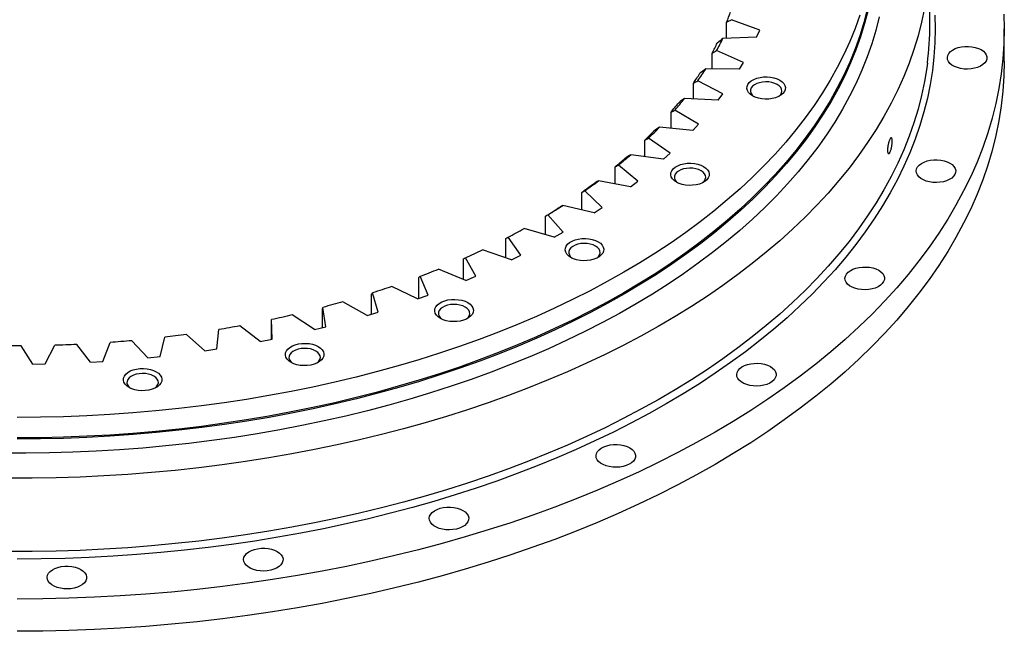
# Model space of a CAD drawing. Header units: millimetres. Extents: x -83 to 5272, y 4613 to 9294.
# Tile 9 of 10: x 3188 to 3736, y 6587 to 6927. Entities that reach past the tile are written whole.
import ezdxf

# ---------------------------------------------------------------- set-up
doc = ezdxf.new("R2010")
doc.units = ezdxf.units.MM
doc.header["$LTSCALE"] = 20

msp = doc.modelspace()

# ---------------------------------------------------------------- linework, layer by layer
at = {"lineweight": 25}
for p, q in [((3694.6, 6924.63), (3694.6, 6965.46)), ((3581.41, 6916.99), (3581.41, 6925.9)), ((3599.84, 6921.46), (3584.08, 6927.35)), ((3598.09, 6917.6), (3579.36, 6916.92)), ((3598.09, 6917.6), (3599.84, 6921.46)), ((3736.1, 6904.22), (3736.1, 6922.18)), ((3573.28, 6899.91), (3573.28, 6908.79)), ((3590.75, 6903.57), (3575.81, 6910.13)), ((3588.5, 6899.8), (3590.75, 6903.57)), ((3588.5, 6899.8), (3569.74, 6899.93)), ((3562.93, 6883.16), (3562.93, 6892.09)), ((3579.35, 6886.13), (3565.31, 6893.32)), ((3576.61, 6882.46), (3579.35, 6886.13)), ((3576.61, 6882.46), (3557.92, 6883.42)), ((3550.42, 6866.85), (3550.42, 6875.89)), ((3565.69, 6869.24), (3552.63, 6877.02)), ((3562.48, 6865.7), (3565.69, 6869.24)), ((3562.48, 6865.7), (3543.96, 6867.47)), ((3535.82, 6851.06), (3535.82, 6860.28)), ((3549.85, 6852.99), (3537.86, 6861.32)), ((3546.19, 6849.6), (3527.96, 6852.17)), ((3546.19, 6849.6), (3549.85, 6852.99)), ((3531.94, 6837.47), (3521.07, 6846.3)), ((3519.22, 6835.88), (3519.22, 6845.35)), ((3527.84, 6834.26), (3510, 6837.61)), ((3527.84, 6834.26), (3531.94, 6837.47)), ((3500.72, 6821.38), (3500.72, 6831.19)), ((3512.04, 6822.79), (3502.36, 6832.07)), ((3507.54, 6819.76), (3490.19, 6823.89)), ((3507.54, 6819.76), (3512.04, 6822.79)), ((3480.41, 6807.64), (3480.41, 6817.88)), ((3490.28, 6809.01), (3481.84, 6818.69)), ((3485.39, 6806.19), (3468.63, 6811.06)), ((3485.39, 6806.19), (3490.28, 6809.01)), ((3458.41, 6794.71), (3458.41, 6805.49)), ((3466.77, 6796.23), (3459.63, 6806.24)), ((3461.53, 6793.63), (3445.45, 6799.22)), ((3434.86, 6782.65), (3434.86, 6794.1)), ((3441.66, 6784.5), (3435.84, 6794.8)), ((3461.53, 6793.63), (3466.77, 6796.23)), ((3436.09, 6782.14), (3420.79, 6788.42)), ((3409.88, 6772.04), (3409.88, 6783.77)), ((3415.08, 6773.91), (3410.63, 6784.44)), ((3436.09, 6782.14), (3441.66, 6784.5)), ((3387.19, 6764.51), (3384.14, 6775.2)), ((3409.22, 6771.8), (3394.79, 6778.72)), ((3381.07, 6762.66), (3367.59, 6770.19)), ((3383.62, 6763.43), (3383.62, 6774.56)), ((3409.22, 6771.8), (3415.08, 6773.91)), ((3356.22, 6755.87), (3356.22, 6766.53)), ((3358.15, 6756.35), (3356.5, 6767.14)), ((3381.07, 6762.66), (3387.19, 6764.51)), ((3327.86, 6749.43), (3327.86, 6759.71)), ((3328.13, 6749.49), (3327.9, 6760.32)), ((3351.8, 6754.77), (3339.35, 6762.88)), ((3297.29, 6743.95), (3298.48, 6754.76)), ((3321.59, 6748.19), (3310.23, 6756.81)), ((3351.8, 6754.77), (3358.15, 6756.35)), ((3233.88, 6736.99), (3237.88, 6747.58)), ((3259.01, 6739.06), (3250.03, 6748.58)), ((3265.81, 6739.78), (3268.41, 6750.51)), ((3290.6, 6742.94), (3280.4, 6752.04)), ((3321.59, 6748.19), (3328.13, 6749.49)), ((3194.76, 6735.49), (3188.37, 6745.68)), ((3201.67, 6735.61), (3207.05, 6745.99)), ((3227, 6736.58), (3219.3, 6746.46)), ((3290.6, 6742.94), (3297.29, 6743.95)), ((3227, 6736.58), (3233.88, 6736.99)), ((3259.01, 6739.06), (3265.81, 6739.78)), ((3194.76, 6735.49), (3201.67, 6735.61))]:
    msp.add_line(p, q, dxfattribs=at)
at = {"lineweight": 25, "flags": 128}
for points in [[(3666.42, 6928.87), (3664.54, 6921.41), (3662.3, 6913.98), (3659.72, 6906.59), (3656.79, 6899.24), (3653.53, 6891.93), (3649.92, 6884.68), (3645.97, 6877.49), (3641.69, 6870.37), (3637.08, 6863.31), (3632.14, 6856.33), (3626.88, 6849.43), (3621.3, 6842.61), (3615.4, 6835.88), (3609.19, 6829.24), (3602.67, 6822.71), (3595.84, 6816.27), (3588.72, 6809.95), (3581.31, 6803.74), (3573.61, 6797.65), (3565.63, 6791.68), (3557.37, 6785.83), (3548.84, 6780.12), (3540.05, 6774.54), (3531, 6769.1), (3521.7, 6763.8), (3512.15, 6758.65), (3502.37, 6753.65), (3492.36, 6748.81), (3482.13, 6744.12), (3471.68, 6739.59), (3461.02, 6735.23), (3450.16, 6731.03), (3439.11, 6727.01), (3427.88, 6723.16), (3416.47, 6719.48), (3404.9, 6715.99), (3393.16, 6712.67), (3381.28, 6709.54), (3369.25, 6706.59), (3357.09, 6703.84), (3344.8, 6701.27), (3332.4, 6698.9), (3319.89, 6696.72), (3307.29, 6694.73), (3294.6, 6692.94), (3281.83, 6691.35), (3268.98, 6689.96), (3256.08, 6688.77), (3243.13, 6687.79), (3230.14, 6687), (3217.11, 6686.42), (3204.06, 6686.03), (3191, 6685.86), (3177.94, 6685.88)], [(3691.62, 6933.68), (3689.99, 6926.02), (3688.02, 6918.39), (3685.71, 6910.79), (3683.05, 6903.23), (3680.04, 6895.71), (3676.69, 6888.24), (3673.01, 6880.82), (3668.99, 6873.46), (3664.63, 6866.16), (3659.94, 6858.94), (3654.93, 6851.78), (3649.59, 6844.71), (3643.93, 6837.72), (3637.96, 6830.81), (3631.67, 6824), (3625.08, 6817.29), (3618.18, 6810.68), (3610.98, 6804.18), (3603.49, 6797.79), (3595.71, 6791.51), (3587.65, 6785.35), (3579.31, 6779.32), (3570.7, 6773.42), (3561.82, 6767.65), (3552.69, 6762.02), (3543.3, 6756.52), (3533.66, 6751.18), (3523.78, 6745.98), (3513.67, 6740.93), (3503.33, 6736.03), (3492.78, 6731.3), (3482.01, 6726.73), (3471.04, 6722.32), (3459.87, 6718.08), (3448.51, 6714.01), (3436.97, 6710.12), (3425.26, 6706.4), (3413.38, 6702.86), (3401.34, 6699.5), (3389.16, 6696.33), (3376.83, 6693.34), (3364.37, 6690.54), (3351.79, 6687.93), (3339.1, 6685.51), (3326.3, 6683.28), (3313.4, 6681.25), (3300.42, 6679.42), (3287.35, 6677.78), (3274.22, 6676.35), (3261.03, 6675.11), (3247.78, 6674.07), (3234.49, 6673.24), (3221.17, 6672.6), (3207.82, 6672.17), (3194.46, 6671.94), (3181.09, 6671.92)], [(3659.73, 6933.1), (3657.81, 6925.71), (3655.54, 6918.36), (3652.93, 6911.04), (3649.97, 6903.76), (3646.68, 6896.53), (3643.05, 6889.36), (3639.08, 6882.25), (3634.78, 6875.2), (3630.15, 6868.22), (3625.2, 6861.31), (3619.92, 6854.49), (3614.33, 6847.75), (3608.42, 6841.1), (3602.2, 6834.55), (3595.68, 6828.09), (3588.86, 6821.74), (3581.74, 6815.5), (3574.33, 6809.37), (3566.64, 6803.36), (3558.66, 6797.47), (3550.42, 6791.71), (3541.9, 6786.08), (3533.13, 6780.59), (3524.1, 6775.23), (3514.82, 6770.02), (3505.31, 6764.96), (3495.55, 6760.04), (3485.57, 6755.28), (3475.38, 6750.68), (3464.97, 6746.24), (3454.35, 6741.96), (3443.54, 6737.85), (3432.54, 6733.91), (3421.36, 6730.15), (3410, 6726.56), (3398.48, 6723.15), (3386.81, 6719.92), (3374.99, 6716.87), (3363.03, 6714.01), (3350.94, 6711.34), (3338.73, 6708.86), (3326.41, 6706.57), (3313.98, 6704.47), (3301.46, 6702.57), (3288.86, 6700.86), (3276.18, 6699.36), (3263.43, 6698.05), (3250.63, 6696.94), (3237.78, 6696.03), (3224.9, 6695.32), (3211.98, 6694.82), (3199.05, 6694.51), (3186.1, 6694.41)], [(3660.22, 6932.66), (3658.3, 6925.26), (3656.03, 6917.89), (3653.42, 6910.57), (3650.46, 6903.28), (3647.16, 6896.05), (3643.53, 6888.87), (3639.56, 6881.75), (3635.25, 6874.69), (3630.62, 6867.7), (3625.66, 6860.79), (3620.38, 6853.96), (3614.78, 6847.21), (3608.86, 6840.56), (3602.64, 6834), (3596.11, 6827.53), (3589.28, 6821.18), (3582.15, 6814.93), (3574.74, 6808.79), (3567.03, 6802.78), (3559.05, 6796.88), (3550.8, 6791.12), (3542.28, 6785.48), (3533.49, 6779.98), (3524.45, 6774.62), (3515.17, 6769.4), (3505.64, 6764.33), (3495.88, 6759.41), (3485.89, 6754.65), (3475.68, 6750.04), (3465.26, 6745.59), (3454.63, 6741.31), (3443.81, 6737.2), (3432.8, 6733.26), (3421.6, 6729.49), (3410.24, 6725.89), (3398.71, 6722.48), (3387.02, 6719.25), (3375.19, 6716.2), (3363.21, 6713.33), (3351.11, 6710.66), (3338.89, 6708.17), (3326.55, 6705.88), (3314.12, 6703.78), (3301.58, 6701.88), (3288.97, 6700.17), (3276.27, 6698.66), (3263.52, 6697.35), (3250.7, 6696.24), (3237.84, 6695.33), (3224.94, 6694.63), (3212.01, 6694.12), (3199.06, 6693.82), (3186.1, 6693.71)], [(3735.91, 6930.49), (3736.1, 6922.18), (3735.91, 6913.87), (3735.35, 6905.56), (3734.41, 6897.27), (3733.09, 6888.99), (3731.4, 6880.74), (3729.33, 6872.51), (3726.89, 6864.32), (3724.08, 6856.17), (3720.91, 6848.06), (3717.36, 6840), (3713.45, 6832), (3709.18, 6824.06), (3704.56, 6816.19), (3699.57, 6808.39), (3694.24, 6800.67), (3688.55, 6793.04), (3682.52, 6785.49), (3676.16, 6778.03), (3669.45, 6770.68), (3662.42, 6763.43), (3655.06, 6756.28), (3647.37, 6749.25), (3639.37, 6742.34), (3631.06, 6735.55), (3622.45, 6728.89), (3613.53, 6722.37), (3604.33, 6715.97), (3594.83, 6709.72), (3585.06, 6703.62), (3575.01, 6697.67), (3564.7, 6691.87), (3554.12, 6686.22), (3543.3, 6680.74), (3532.23, 6675.43), (3520.92, 6670.28), (3509.38, 6665.31), (3497.63, 6660.51), (3485.65, 6655.89), (3473.48, 6651.46), (3461.1, 6647.21), (3448.54, 6643.15), (3435.8, 6639.28), (3422.88, 6635.6), (3409.81, 6632.12), (3396.58, 6628.84), (3383.21, 6625.76), (3369.7, 6622.88), (3356.06, 6620.21), (3342.31, 6617.75), (3328.45, 6615.49), (3314.5, 6613.44), (3300.45, 6611.61), (3286.33, 6609.99), (3272.14, 6608.58), (3257.89, 6607.39), (3243.59, 6606.41), (3229.26, 6605.65), (3214.89, 6605.11), (3200.5, 6604.78), (3186.1, 6604.67)], [(3697.43, 6929.91), (3697.6, 6922.18), (3697.43, 6914.45), (3696.9, 6906.73), (3696.03, 6899.01), (3694.8, 6891.31), (3693.23, 6883.64), (3691.31, 6875.99), (3689.04, 6868.37), (3686.43, 6860.79), (3683.47, 6853.25), (3680.17, 6845.75), (3676.54, 6838.31), (3672.57, 6830.93), (3668.26, 6823.61), (3663.63, 6816.36), (3658.67, 6809.18), (3653.38, 6802.08), (3647.78, 6795.06), (3641.85, 6788.12), (3635.62, 6781.28), (3629.07, 6774.54), (3622.23, 6767.89), (3615.08, 6761.36), (3607.64, 6754.93), (3599.92, 6748.62), (3591.9, 6742.42), (3583.61, 6736.35), (3575.05, 6730.41), (3566.22, 6724.6), (3557.13, 6718.92), (3547.79, 6713.38), (3538.2, 6707.99), (3528.36, 6702.74), (3518.3, 6697.64), (3508, 6692.7), (3497.48, 6687.92), (3486.76, 6683.29), (3475.82, 6678.83), (3464.69, 6674.53), (3453.36, 6670.41), (3441.85, 6666.46), (3430.17, 6662.68), (3418.32, 6659.08), (3406.31, 6655.66), (3394.15, 6652.43), (3381.85, 6649.37), (3369.41, 6646.51), (3356.85, 6643.83), (3344.17, 6641.35), (3331.38, 6639.06), (3318.49, 6636.96), (3305.51, 6635.06), (3292.45, 6633.35), (3279.32, 6631.84), (3266.12, 6630.53), (3252.87, 6629.42), (3239.57, 6628.51), (3226.23, 6627.81), (3212.87, 6627.3), (3199.49, 6627), (3186.1, 6626.9)], [(3655.54, 6929.79), (3652.93, 6922.47), (3649.97, 6915.19), (3646.68, 6907.96), (3643.05, 6900.79), (3639.08, 6893.68), (3634.78, 6886.63), (3630.15, 6879.65), (3625.2, 6872.75), (3619.92, 6865.92), (3614.33, 6859.18), (3608.42, 6852.53), (3602.2, 6845.98), (3595.68, 6839.52), (3588.86, 6833.17), (3581.74, 6826.93), (3574.33, 6820.8), (3566.64, 6814.79), (3558.66, 6808.91), (3550.42, 6803.14), (3541.9, 6797.52), (3533.13, 6792.02), (3524.1, 6786.67), (3514.82, 6781.45), (3505.31, 6776.39), (3495.55, 6771.47), (3485.57, 6766.71), (3475.38, 6762.11), (3464.97, 6757.67), (3454.35, 6753.39), (3443.54, 6749.28), (3432.54, 6745.34), (3421.36, 6741.58), (3410, 6737.99), (3398.48, 6734.58), (3386.81, 6731.35), (3374.99, 6728.3), (3363.03, 6725.44), (3350.94, 6722.77), (3338.73, 6720.29), (3326.41, 6718), (3313.98, 6715.9), (3301.46, 6714), (3288.86, 6712.29), (3276.18, 6710.79), (3263.43, 6709.48), (3250.63, 6708.37), (3237.78, 6707.46), (3224.9, 6706.75), (3211.98, 6706.25), (3199.05, 6705.94), (3186.1, 6705.84)], [(3723.15, 6910.66), (3724.42, 6909.78), (3725.39, 6908.79), (3726.04, 6907.72), (3726.35, 6906.59), (3726.31, 6905.46), (3725.91, 6904.34), (3725.18, 6903.28), (3724.13, 6902.32), (3722.8, 6901.48), (3721.23, 6900.79), (3719.47, 6900.27), (3717.58, 6899.95), (3715.62, 6899.82), (3713.66, 6899.89), (3711.74, 6900.17), (3709.95, 6900.64), (3708.33, 6901.29), (3706.93, 6902.1), (3705.81, 6903.03), (3704.99, 6904.07), (3704.51, 6905.17), (3704.38, 6906.31), (3704.6, 6907.44), (3705.17, 6908.53), (3706.06, 6909.55), (3707.26, 6910.45), (3708.71, 6911.22), (3710.38, 6911.82), (3712.21, 6912.25), (3714.15, 6912.48), (3716.12, 6912.5), (3718.06, 6912.32), (3719.93, 6911.95), (3721.64, 6911.39), (3723.15, 6910.66)], [(3693.23, 6903.1), (3692.89, 6900.54), (3691.62, 6892.86), (3689.99, 6885.2), (3688.02, 6877.56), (3685.71, 6869.96), (3683.05, 6862.4), (3680.04, 6854.88), (3676.69, 6847.41), (3673.01, 6839.99), (3668.99, 6832.63), (3664.63, 6825.34), (3659.94, 6818.11), (3654.93, 6810.96), (3649.59, 6803.88), (3643.93, 6796.89), (3637.96, 6789.99), (3631.67, 6783.18), (3625.08, 6776.46), (3618.18, 6769.85), (3610.98, 6763.35), (3603.49, 6756.96), (3595.71, 6750.68), (3587.65, 6744.53), (3579.31, 6738.5), (3570.7, 6732.59), (3561.82, 6726.82), (3552.69, 6721.19), (3543.3, 6715.7), (3533.66, 6710.35), (3523.78, 6705.15), (3513.67, 6700.1), (3503.33, 6695.21), (3492.78, 6690.47), (3482.01, 6685.9), (3471.04, 6681.49), (3459.87, 6677.25), (3448.51, 6673.18), (3436.97, 6669.29), (3425.26, 6665.57), (3413.38, 6662.03), (3401.34, 6658.67), (3389.16, 6655.5), (3376.83, 6652.51), (3364.37, 6649.71), (3351.79, 6647.1), (3339.1, 6644.68), (3326.3, 6642.46), (3313.4, 6640.43), (3300.42, 6638.59), (3287.35, 6636.96), (3274.22, 6635.52), (3261.03, 6634.28), (3247.78, 6633.25), (3234.49, 6632.41), (3221.17, 6631.78), (3207.82, 6631.35), (3194.46, 6631.12), (3181.09, 6631.09)], [(3736.1, 6904.22), (3735.91, 6895.9), (3735.35, 6887.6), (3734.41, 6879.3), (3733.09, 6871.03), (3731.4, 6862.77), (3729.33, 6854.55), (3726.89, 6846.35), (3724.08, 6838.2), (3720.91, 6830.09), (3717.36, 6822.04), (3713.45, 6814.04), (3709.18, 6806.1), (3704.56, 6798.23), (3699.57, 6790.43), (3694.24, 6782.71), (3688.55, 6775.07), (3682.52, 6767.52), (3676.16, 6760.07), (3669.45, 6752.71), (3662.42, 6745.46), (3655.06, 6738.32), (3647.37, 6731.29), (3639.37, 6724.38), (3631.06, 6717.59), (3622.45, 6710.93), (3613.53, 6704.4), (3604.33, 6698.01), (3594.83, 6691.76), (3585.06, 6685.66), (3575.01, 6679.7), (3564.7, 6673.9), (3554.12, 6668.26), (3543.3, 6662.78), (3532.23, 6657.47), (3520.92, 6652.32), (3509.38, 6647.35), (3497.63, 6642.55), (3485.65, 6637.93), (3473.48, 6633.5), (3461.1, 6629.25), (3448.54, 6625.18), (3435.8, 6621.31), (3422.88, 6617.64), (3409.81, 6614.16), (3396.58, 6610.88), (3383.21, 6607.8), (3369.7, 6604.92), (3356.06, 6602.25), (3342.31, 6599.78), (3328.45, 6597.53), (3314.5, 6595.48), (3300.45, 6593.65), (3286.33, 6592.02), (3272.14, 6590.62), (3257.89, 6589.42), (3243.59, 6588.45), (3229.26, 6587.69), (3214.89, 6587.14), (3200.5, 6586.82), (3186.1, 6586.71)], [(3611.01, 6893.7), (3612.28, 6892.82), (3613.25, 6891.82), (3613.88, 6890.73), (3614.15, 6889.6), (3614.06, 6888.45), (3613.61, 6887.34), (3612.8, 6886.29), (3611.68, 6885.35), (3610.28, 6884.54), (3608.64, 6883.89), (3606.83, 6883.43), (3604.9, 6883.16), (3602.92, 6883.11), (3600.95, 6883.27), (3599.07, 6883.63), (3597.34, 6884.19), (3595.81, 6884.92), (3594.54, 6885.8), (3593.58, 6886.8), (3592.95, 6887.89), (3592.67, 6889.02), (3592.77, 6890.17), (3593.22, 6891.28), (3594.02, 6892.33), (3595.14, 6893.28), (3596.55, 6894.09), (3598.18, 6894.73), (3600, 6895.2), (3601.93, 6895.46), (3603.91, 6895.51), (3605.87, 6895.35), (3607.76, 6894.99), (3609.49, 6894.43), (3611.01, 6893.7)], [(3609.6, 6891.25), (3608.23, 6891.9), (3606.66, 6892.37), (3604.96, 6892.65), (3603.19, 6892.73), (3601.44, 6892.6), (3599.76, 6892.27), (3598.23, 6891.75), (3596.92, 6891.06), (3595.87, 6890.24), (3595.13, 6889.31), (3594.73, 6888.32), (3594.69, 6887.29), (3595, 6886.29), (3595.66, 6885.34), (3596.59, 6884.52)], [(3610.24, 6884.52), (3610.47, 6884.69), (3611.36, 6885.57), (3611.94, 6886.54), (3612.16, 6887.55), (3612.03, 6888.57), (3611.54, 6889.55), (3610.72, 6890.46), (3609.6, 6891.25)], [(3568.59, 6845.63), (3569.86, 6844.75), (3570.82, 6843.75), (3571.45, 6842.66), (3571.73, 6841.53), (3571.64, 6840.39), (3571.18, 6839.27), (3570.38, 6838.22), (3569.26, 6837.28), (3567.86, 6836.47), (3566.22, 6835.82), (3564.4, 6835.36), (3562.47, 6835.1), (3560.49, 6835.04), (3558.53, 6835.2), (3556.65, 6835.57), (3554.91, 6836.12), (3553.39, 6836.86), (3552.12, 6837.74), (3551.15, 6838.74), (3550.52, 6839.82), (3550.25, 6840.96), (3550.34, 6842.1), (3550.8, 6843.22), (3551.6, 6844.26), (3552.72, 6845.21), (3554.12, 6846.02), (3555.76, 6846.67), (3557.57, 6847.13), (3559.5, 6847.39), (3561.49, 6847.44), (3563.45, 6847.29), (3565.33, 6846.92), (3567.06, 6846.36), (3568.59, 6845.63)], [(3705.82, 6847.48), (3707.09, 6846.61), (3708.06, 6845.62), (3708.71, 6844.54), (3709.02, 6843.42), (3708.97, 6842.28), (3708.58, 6841.16), (3707.84, 6840.11), (3706.8, 6839.14), (3705.47, 6838.3), (3703.9, 6837.61), (3702.14, 6837.1), (3700.25, 6836.77), (3698.29, 6836.64), (3696.32, 6836.72), (3694.41, 6837), (3692.62, 6837.47), (3690.99, 6838.12), (3689.6, 6838.92), (3688.48, 6839.86), (3687.66, 6840.89), (3687.18, 6842), (3687.05, 6843.13), (3687.27, 6844.26), (3687.83, 6845.35), (3688.73, 6846.37), (3689.92, 6847.27), (3691.38, 6848.04), (3693.05, 6848.65), (3694.88, 6849.07), (3696.81, 6849.3), (3698.78, 6849.33), (3700.73, 6849.15), (3702.59, 6848.77), (3704.31, 6848.21), (3705.82, 6847.48)], [(3567.18, 6843.18), (3565.8, 6843.83), (3564.23, 6844.3), (3562.53, 6844.58), (3560.77, 6844.66), (3559.01, 6844.53), (3557.34, 6844.2), (3555.81, 6843.68), (3554.5, 6843), (3553.45, 6842.17), (3552.71, 6841.24), (3552.31, 6840.25), (3552.26, 6839.23), (3552.58, 6838.22), (3553.23, 6837.27), (3554.17, 6836.45)], [(3567.81, 6836.45), (3568.04, 6836.62), (3568.94, 6837.5), (3569.51, 6838.47), (3569.74, 6839.48), (3569.6, 6840.5), (3569.11, 6841.48), (3568.29, 6842.39), (3567.18, 6843.18)], [(3509.78, 6803.71), (3511.05, 6802.83), (3512.01, 6801.83), (3512.64, 6800.74), (3512.92, 6799.61), (3512.83, 6798.46), (3512.37, 6797.35), (3511.57, 6796.3), (3510.45, 6795.36), (3509.05, 6794.55), (3507.41, 6793.9), (3505.6, 6793.44), (3503.66, 6793.17), (3501.68, 6793.12), (3499.72, 6793.28), (3497.84, 6793.64), (3496.1, 6794.2), (3494.58, 6794.93), (3493.31, 6795.81), (3492.35, 6796.81), (3491.72, 6797.9), (3491.44, 6799.03), (3491.53, 6800.18), (3491.99, 6801.29), (3492.79, 6802.34), (3493.91, 6803.28), (3495.31, 6804.09), (3496.95, 6804.74), (3498.76, 6805.2), (3500.69, 6805.47), (3502.68, 6805.52), (3504.64, 6805.36), (3506.52, 6805), (3508.25, 6804.44), (3509.78, 6803.71)], [(3508.37, 6801.26), (3506.99, 6801.9), (3505.43, 6802.38), (3503.72, 6802.66), (3501.96, 6802.74), (3500.2, 6802.61), (3498.53, 6802.28), (3497, 6801.76), (3495.69, 6801.07), (3494.64, 6800.25), (3493.9, 6799.32), (3493.5, 6798.32), (3493.45, 6797.3), (3493.77, 6796.3), (3494.42, 6795.35), (3495.36, 6794.52)], [(3509, 6794.52), (3509.23, 6794.7), (3510.13, 6795.58), (3510.7, 6796.54), (3510.93, 6797.56), (3510.79, 6798.58), (3510.31, 6799.56), (3509.49, 6800.47), (3508.37, 6801.26)], [(3666.11, 6787.77), (3667.38, 6786.89), (3668.35, 6785.9), (3669, 6784.83), (3669.31, 6783.7), (3669.27, 6782.56), (3668.87, 6781.45), (3668.14, 6780.39), (3667.09, 6779.43), (3665.76, 6778.59), (3664.19, 6777.9), (3662.43, 6777.38), (3660.54, 6777.05), (3658.58, 6776.93), (3656.62, 6777), (3654.7, 6777.28), (3652.91, 6777.75), (3651.29, 6778.4), (3649.89, 6779.21), (3648.77, 6780.14), (3647.95, 6781.18), (3647.47, 6782.28), (3647.34, 6783.42), (3647.56, 6784.55), (3648.13, 6785.64), (3649.02, 6786.65), (3650.22, 6787.56), (3651.67, 6788.33), (3653.34, 6788.93), (3655.17, 6789.36), (3657.1, 6789.59), (3659.08, 6789.61), (3661.02, 6789.43), (3662.89, 6789.06), (3664.6, 6788.5), (3666.11, 6787.77)], [(3394.79, 6778.72), (3393.47, 6778.27), (3392.14, 6777.82), (3390.81, 6777.38), (3389.48, 6776.94), (3388.15, 6776.5), (3386.82, 6776.06), (3385.48, 6775.63), (3384.14, 6775.2)], [(3367.59, 6770.19), (3366.21, 6769.8), (3364.83, 6769.41), (3363.45, 6769.03), (3362.07, 6768.64), (3360.68, 6768.27), (3359.29, 6767.89), (3357.9, 6767.51), (3356.5, 6767.14)], [(3437.16, 6769.76), (3438.43, 6768.88), (3439.39, 6767.88), (3440.02, 6766.79), (3440.3, 6765.66), (3440.2, 6764.51), (3439.75, 6763.4), (3438.95, 6762.35), (3437.83, 6761.41), (3436.42, 6760.6), (3434.79, 6759.95), (3432.97, 6759.49), (3431.04, 6759.22), (3429.06, 6759.17), (3427.1, 6759.33), (3425.21, 6759.69), (3423.48, 6760.25), (3421.96, 6760.98), (3420.69, 6761.86), (3419.72, 6762.86), (3419.09, 6763.95), (3418.82, 6765.08), (3418.91, 6766.23), (3419.36, 6767.34), (3420.17, 6768.39), (3421.29, 6769.33), (3422.69, 6770.14), (3424.33, 6770.79), (3426.14, 6771.25), (3428.07, 6771.52), (3430.05, 6771.57), (3432.02, 6771.41), (3433.9, 6771.05), (3435.63, 6770.49), (3437.16, 6769.76)], [(3435.74, 6767.31), (3434.37, 6767.95), (3432.8, 6768.43), (3431.1, 6768.71), (3429.33, 6768.79), (3427.58, 6768.66), (3425.9, 6768.33), (3424.38, 6767.81), (3423.06, 6767.12), (3422.02, 6766.3), (3421.28, 6765.37), (3420.88, 6764.38), (3420.83, 6763.35), (3421.14, 6762.35), (3421.8, 6761.4), (3422.73, 6760.57)], [(3436.38, 6760.57), (3436.61, 6760.75), (3437.51, 6761.63), (3438.08, 6762.6), (3438.3, 6763.61), (3438.17, 6764.63), (3437.68, 6765.61), (3436.86, 6766.52), (3435.74, 6767.31)], [(3339.35, 6762.88), (3337.92, 6762.55), (3336.5, 6762.22), (3335.07, 6761.89), (3333.64, 6761.57), (3332.21, 6761.25), (3330.77, 6760.94), (3329.33, 6760.63), (3327.9, 6760.32)], [(3310.23, 6756.81), (3308.77, 6756.55), (3307.3, 6756.28), (3305.83, 6756.02), (3304.37, 6755.76), (3302.9, 6755.51), (3301.42, 6755.26), (3299.95, 6755.01), (3298.48, 6754.76)], [(3250.03, 6748.58), (3248.52, 6748.44), (3247, 6748.31), (3245.48, 6748.18), (3243.96, 6748.05), (3242.44, 6747.93), (3240.92, 6747.81), (3239.4, 6747.69), (3237.88, 6747.58)], [(3280.4, 6752.04), (3278.91, 6751.83), (3277.41, 6751.64), (3275.91, 6751.44), (3274.42, 6751.25), (3272.92, 6751.06), (3271.42, 6750.87), (3269.92, 6750.69), (3268.41, 6750.51)], [(3188.37, 6745.68), (3186.84, 6745.68), (3185.3, 6745.68), (3183.77, 6745.68), (3182.23, 6745.69), (3180.7, 6745.7), (3179.16, 6745.71), (3177.63, 6745.73), (3176.09, 6745.75)], [(3219.3, 6746.46), (3217.77, 6746.38), (3216.24, 6746.32), (3214.71, 6746.25), (3213.17, 6746.19), (3211.64, 6746.14), (3210.11, 6746.08), (3208.58, 6746.03), (3207.05, 6745.99)], [(3353.89, 6745.27), (3355.16, 6744.39), (3356.13, 6743.39), (3356.76, 6742.3), (3357.03, 6741.17), (3356.94, 6740.02), (3356.49, 6738.91), (3355.68, 6737.86), (3354.56, 6736.91), (3353.16, 6736.1), (3351.52, 6735.46), (3349.71, 6734.99), (3347.78, 6734.73), (3345.8, 6734.68), (3343.83, 6734.84), (3341.95, 6735.2), (3340.22, 6735.76), (3338.69, 6736.49), (3337.42, 6737.37), (3336.46, 6738.37), (3335.83, 6739.46), (3335.55, 6740.59), (3335.65, 6741.74), (3336.1, 6742.85), (3336.9, 6743.9), (3338.02, 6744.84), (3339.43, 6745.65), (3341.06, 6746.3), (3342.88, 6746.76), (3344.81, 6747.03), (3346.79, 6747.08), (3348.75, 6746.92), (3350.64, 6746.56), (3352.37, 6746), (3353.89, 6745.27)], [(3352.48, 6742.82), (3351.11, 6743.46), (3349.54, 6743.94), (3347.84, 6744.22), (3346.07, 6744.3), (3344.32, 6744.17), (3342.64, 6743.84), (3341.11, 6743.32), (3339.8, 6742.63), (3338.75, 6741.81), (3338.01, 6740.88), (3337.61, 6739.88), (3337.57, 6738.86), (3337.88, 6737.86), (3338.54, 6736.91), (3339.47, 6736.08)], [(3353.12, 6736.08), (3353.35, 6736.26), (3354.24, 6737.14), (3354.82, 6738.1), (3355.04, 6739.12), (3354.91, 6740.14), (3354.42, 6741.12), (3353.6, 6742.03), (3352.48, 6742.82)], [(3263.63, 6731.3), (3264.9, 6730.42), (3265.86, 6729.42), (3266.49, 6728.34), (3266.77, 6727.2), (3266.68, 6726.06), (3266.22, 6724.94), (3265.42, 6723.9), (3264.3, 6722.95), (3262.9, 6722.14), (3261.26, 6721.49), (3259.45, 6721.03), (3257.51, 6720.77), (3255.53, 6720.72), (3253.57, 6720.88), (3251.69, 6721.24), (3249.95, 6721.8), (3248.43, 6722.53), (3247.16, 6723.41), (3246.2, 6724.41), (3245.56, 6725.5), (3245.29, 6726.63), (3245.38, 6727.77), (3245.84, 6728.89), (3246.64, 6729.94), (3247.76, 6730.88), (3249.16, 6731.69), (3250.8, 6732.34), (3252.61, 6732.8), (3254.54, 6733.06), (3256.53, 6733.12), (3258.49, 6732.96), (3260.37, 6732.59), (3262.1, 6732.04), (3263.63, 6731.3)], [(3605.77, 6734.12), (3607.03, 6733.25), (3608.01, 6732.26), (3608.66, 6731.18), (3608.97, 6730.06), (3608.92, 6728.92), (3608.53, 6727.8), (3607.79, 6726.75), (3606.74, 6725.78), (3605.41, 6724.94), (3603.84, 6724.25), (3602.09, 6723.74), (3600.2, 6723.41), (3598.24, 6723.28), (3596.27, 6723.36), (3594.36, 6723.64), (3592.56, 6724.11), (3590.94, 6724.76), (3589.55, 6725.56), (3588.42, 6726.5), (3587.61, 6727.53), (3587.13, 6728.64), (3586.99, 6729.77), (3587.21, 6730.9), (3587.78, 6732), (3588.68, 6733.01), (3589.87, 6733.92), (3591.33, 6734.68), (3593, 6735.29), (3594.83, 6735.71), (3596.76, 6735.94), (3598.73, 6735.97), (3600.68, 6735.79), (3602.54, 6735.41), (3604.25, 6734.85), (3605.77, 6734.12)], [(3262.22, 6728.85), (3260.84, 6729.5), (3259.27, 6729.97), (3257.57, 6730.26), (3255.81, 6730.33), (3254.05, 6730.2), (3252.38, 6729.87), (3250.85, 6729.35), (3249.54, 6728.67), (3248.49, 6727.85), (3247.75, 6726.92), (3247.35, 6725.92), (3247.3, 6724.9), (3247.62, 6723.89), (3248.27, 6722.94), (3249.21, 6722.12)], [(3262.85, 6722.12), (3263.08, 6722.29), (3263.98, 6723.17), (3264.55, 6724.14), (3264.78, 6725.16), (3264.64, 6726.17), (3264.15, 6727.16), (3263.34, 6728.06), (3262.22, 6728.85)], [(3527.42, 6688.89), (3528.68, 6688.02), (3529.66, 6687.03), (3530.31, 6685.95), (3530.62, 6684.83), (3530.57, 6683.69), (3530.18, 6682.58), (3529.44, 6681.52), (3528.39, 6680.56), (3527.06, 6679.71), (3525.5, 6679.03), (3523.74, 6678.51), (3521.85, 6678.18), (3519.89, 6678.05), (3517.92, 6678.13), (3516.01, 6678.41), (3514.21, 6678.88), (3512.59, 6679.53), (3511.2, 6680.33), (3510.08, 6681.27), (3509.26, 6682.3), (3508.78, 6683.41), (3508.65, 6684.54), (3508.87, 6685.68), (3509.43, 6686.77), (3510.33, 6687.78), (3511.52, 6688.69), (3512.98, 6689.45), (3514.65, 6690.06), (3516.48, 6690.48), (3518.41, 6690.71), (3520.38, 6690.74), (3522.33, 6690.56), (3524.19, 6690.18), (3525.91, 6689.62), (3527.42, 6688.89)], [(3434.5, 6654.06), (3435.76, 6653.18), (3436.73, 6652.19), (3437.38, 6651.12), (3437.69, 6649.99), (3437.65, 6648.85), (3437.25, 6647.74), (3436.52, 6646.68), (3435.47, 6645.72), (3434.14, 6644.88), (3432.57, 6644.19), (3430.81, 6643.67), (3428.92, 6643.34), (3426.96, 6643.22), (3425, 6643.29), (3423.08, 6643.57), (3421.29, 6644.04), (3419.67, 6644.69), (3418.27, 6645.5), (3417.15, 6646.43), (3416.34, 6647.47), (3415.85, 6648.57), (3415.72, 6649.71), (3415.94, 6650.84), (3416.51, 6651.93), (3417.4, 6652.94), (3418.6, 6653.85), (3420.05, 6654.62), (3421.72, 6655.22), (3423.55, 6655.65), (3425.49, 6655.88), (3427.46, 6655.9), (3429.41, 6655.72), (3431.27, 6655.35), (3432.98, 6654.78), (3434.5, 6654.06)], [(3331.06, 6631.13), (3332.32, 6630.26), (3333.29, 6629.27), (3333.94, 6628.19), (3334.25, 6627.07), (3334.21, 6625.93), (3333.81, 6624.82), (3333.08, 6623.76), (3332.03, 6622.8), (3330.7, 6621.96), (3329.13, 6621.27), (3327.37, 6620.75), (3325.48, 6620.42), (3323.52, 6620.29), (3321.56, 6620.37), (3319.64, 6620.65), (3317.85, 6621.12), (3316.23, 6621.77), (3314.83, 6622.57), (3313.71, 6623.51), (3312.89, 6624.55), (3312.41, 6625.65), (3312.28, 6626.78), (3312.5, 6627.92), (3313.07, 6629.01), (3313.96, 6630.02), (3315.16, 6630.93), (3316.61, 6631.69), (3318.28, 6632.3), (3320.11, 6632.72), (3322.05, 6632.95), (3324.02, 6632.98), (3325.96, 6632.8), (3327.83, 6632.42), (3329.54, 6631.86), (3331.06, 6631.13)], [(3221.62, 6621.13), (3222.88, 6620.25), (3223.86, 6619.26), (3224.51, 6618.19), (3224.82, 6617.06), (3224.77, 6615.93), (3224.38, 6614.81), (3223.64, 6613.75), (3222.59, 6612.79), (3221.26, 6611.95), (3219.69, 6611.26), (3217.94, 6610.74), (3216.05, 6610.42), (3214.09, 6610.29), (3212.12, 6610.36), (3210.21, 6610.64), (3208.41, 6611.11), (3206.79, 6611.76), (3205.4, 6612.57), (3204.27, 6613.5), (3203.46, 6614.54), (3202.98, 6615.64), (3202.84, 6616.78), (3203.06, 6617.91), (3203.63, 6619), (3204.53, 6620.01), (3205.72, 6620.92), (3207.18, 6621.69), (3208.85, 6622.29), (3210.68, 6622.72), (3212.61, 6622.95), (3214.58, 6622.97), (3216.53, 6622.79), (3218.39, 6622.42), (3220.11, 6621.86), (3221.62, 6621.13)]]:
    msp.add_lwpolyline(points, dxfattribs=at)
at = {"lineweight": 25}
for centre, radius, start, end in [((3438.08, 6984.05), 154.68, 337.9156, 340.1634), ((3524.39, 6924.65), 170.22, 352.7277, 359.9936), ((3423.56, 6990.67), 170.64, 331.3273, 333.4327), ((3425.31, 6993.2), 171.91, 331.1037, 333.6562), ((3405.71, 7001.34), 191.45, 325.2044, 327.1543), ((3407.33, 7003.95), 192.86, 324.9973, 327.3614), ((3385.23, 7016.67), 217.04, 319.5614, 321.3548), ((3386.69, 7019.39), 218.65, 319.3709, 321.5453), ((3362.88, 7036.99), 247.26, 314.3839, 316.028), ((3364.18, 7039.86), 249.08, 314.2093, 316.2027), ((3340.61, 7065.38), 283.83, 309.4788, 311.306), ((3339.48, 7062.32), 281.75, 309.6389, 311.1459), ((3315.88, 7092.4), 319.99, 305.2839, 306.6684), ((3316.83, 7095.68), 322.35, 305.1369, 306.8154), ((3292.86, 7126.66), 361.28, 301.2734, 302.5502), ((3293.65, 7130.2), 363.94, 301.1377, 302.6858), ((3271.78, 7168.08), 407.69, 297.4363, 298.8716), ((3251.85, 7208.24), 452.53, 293.9903, 295.3291), ((3234.36, 7249.43), 497.29, 290.761, 292.0182)]:
    msp.add_arc(centre, radius, start, end, dxfattribs=at)
for points in [[(3581.41, 6925.9), (3582.3, 6926.38), (3583.19, 6926.87), (3584.08, 6927.35)], [(3579.36, 6916.92), (3578.3, 6916.06), (3577.24, 6915.2), (3576.18, 6914.35)], [(3573.28, 6908.79), (3574.12, 6909.24), (3574.97, 6909.68), (3575.81, 6910.13)], [(3569.74, 6899.93), (3568.68, 6899.12), (3567.61, 6898.31), (3566.55, 6897.5)], [(3562.93, 6892.09), (3563.72, 6892.5), (3564.51, 6892.91), (3565.31, 6893.32)], [(3557.92, 6883.42), (3556.86, 6882.65), (3555.8, 6881.89), (3554.74, 6881.13)], [(3550.42, 6875.89), (3551.16, 6876.27), (3551.89, 6876.64), (3552.63, 6877.02)], [(3543.96, 6867.47), (3542.92, 6866.75), (3541.87, 6866.03), (3540.82, 6865.32)], [(3535.82, 6860.28), (3536.5, 6860.63), (3537.18, 6860.97), (3537.86, 6861.32)], [(3527.96, 6852.17), (3526.93, 6851.5), (3525.9, 6850.83), (3524.87, 6850.15)], [(3519.22, 6845.35), (3519.84, 6845.67), (3520.45, 6845.99), (3521.07, 6846.3)], [(3510, 6837.61), (3508.99, 6836.99), (3507.98, 6836.36), (3506.97, 6835.73)], [(3500.72, 6831.19), (3501.26, 6831.48), (3501.81, 6831.78), (3502.36, 6832.07)], [(3490.19, 6823.89), (3489.2, 6823.3), (3488.22, 6822.72), (3487.24, 6822.14)], [(3480.41, 6817.88), (3480.88, 6818.15), (3481.36, 6818.42), (3481.84, 6818.69)], [(3458.41, 6805.49), (3458.82, 6805.74), (3459.22, 6805.99), (3459.63, 6806.24)], [(3434.86, 6794.1), (3435.19, 6794.34), (3435.52, 6794.57), (3435.84, 6794.8)], [(3409.88, 6783.77), (3410.13, 6783.99), (3410.38, 6784.21), (3410.63, 6784.44)], [(3383.62, 6774.56), (3383.79, 6774.77), (3383.96, 6774.99), (3384.14, 6775.2)], [(3356.22, 6766.53), (3356.32, 6766.73), (3356.41, 6766.94), (3356.5, 6767.14)], [(3327.86, 6759.71), (3327.87, 6759.91), (3327.88, 6760.12), (3327.9, 6760.32)]]:
    msp.add_open_spline(points, degree=3, dxfattribs=at)
msp.add_open_spline([(3673.68, 6859.66), (3673.68, 6859.42), (3673.67, 6859.17), (3673.64, 6858.63), (3673.62, 6858.35), (3673.55, 6857.78), (3673.51, 6857.49), (3673.42, 6856.91), (3673.36, 6856.62), (3673.25, 6856.05), (3673.18, 6855.77), (3673.04, 6855.23), (3672.96, 6854.97), (3672.81, 6854.49), (3672.72, 6854.26), (3672.56, 6853.85), (3672.47, 6853.66), (3672.3, 6853.34), (3672.21, 6853.2), (3672.04, 6852.97), (3671.96, 6852.89), (3671.8, 6852.77), (3671.72, 6852.74), (3671.57, 6852.74), (3671.51, 6852.77), (3671.38, 6852.88), (3671.33, 6852.96), (3671.23, 6853.18), (3671.19, 6853.32), (3671.12, 6853.64), (3671.09, 6853.82), (3671.06, 6854.23), (3671.05, 6854.45), (3671.05, 6854.93), (3671.06, 6855.19), (3671.09, 6855.72), (3671.12, 6856), (3671.19, 6856.57), (3671.23, 6856.86), (3671.33, 6857.44), (3671.38, 6857.73), (3671.51, 6858.3), (3671.57, 6858.58), (3671.72, 6859.12), (3671.8, 6859.37), (3671.96, 6859.86), (3672.04, 6860.09), (3672.21, 6860.5), (3672.3, 6860.68), (3672.47, 6861.01), (3672.55, 6861.15), (3672.72, 6861.37), (3672.8, 6861.46), (3672.96, 6861.58), (3673.04, 6861.61), (3673.18, 6861.61), (3673.24, 6861.59), (3673.36, 6861.48), (3673.42, 6861.4), (3673.51, 6861.18), (3673.55, 6861.04), (3673.61, 6860.72), (3673.64, 6860.54), (3673.67, 6860.13), (3673.68, 6859.91), (3673.68, 6859.66)], degree=3, knots=[0, 0, 0, 0, 0.03125, 0.03125, 0.0625, 0.0625, 0.09375, 0.09375, 0.125, 0.125, 0.15625, 0.15625, 0.1875, 0.1875, 0.21875, 0.21875, 0.25, 0.25, 0.28125, 0.28125, 0.3125, 0.3125, 0.34375, 0.34375, 0.375, 0.375, 0.40625, 0.40625, 0.4375, 0.4375, 0.46875, 0.46875, 0.5, 0.5, 0.53125, 0.53125, 0.5625, 0.5625, 0.59375, 0.59375, 0.625, 0.625, 0.65625, 0.65625, 0.6875, 0.6875, 0.71875, 0.71875, 0.75, 0.75, 0.78125, 0.78125, 0.8125, 0.8125, 0.84375, 0.84375, 0.875, 0.875, 0.90625, 0.90625, 0.9375, 0.9375, 0.96875, 0.96875, 1, 1, 1, 1], dxfattribs=at)

doc.saveas('drawing.dxf')
